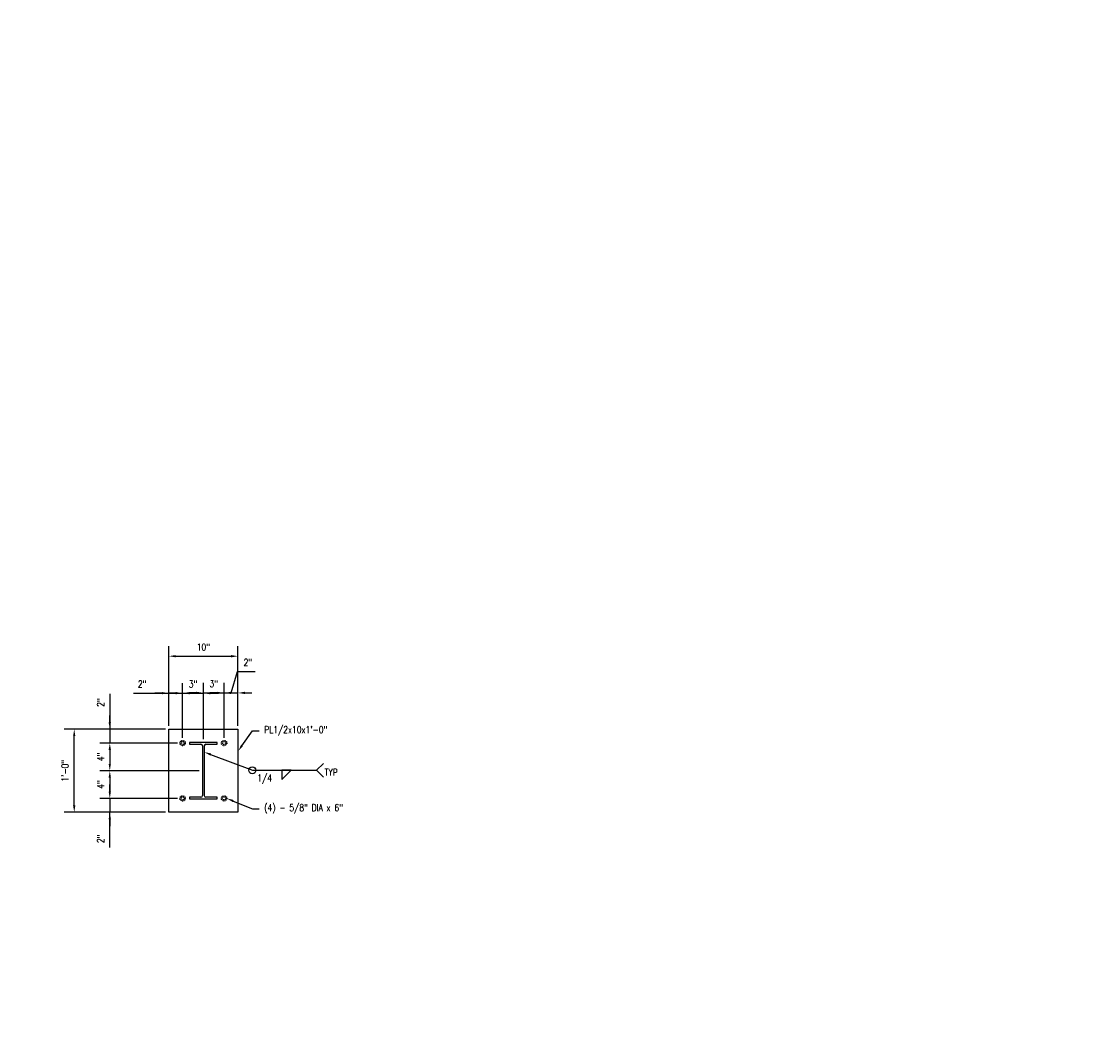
# Model space of a CAD drawing. Header units: inches. Extents: x -241 to 2916, y 110 to 330.
# Tile 13 of 40: x 833 to 986, y 112 to 260. Entities that reach past the tile are written whole.
import ezdxf
from ezdxf import colors
from ezdxf.entities.mleader import LeaderData, LeaderLine
from ezdxf.math import Vec2, Vec3

# ---------------------------------------------------------------- set-up
doc = ezdxf.new("R2010")
doc.units = ezdxf.units.IN
doc.header["$MEASUREMENT"] = 0
doc.linetypes.add('Hidden 3_32_', pattern=[0.140625, 0.09375, -0.046875])
doc.layers.get('Defpoints').update_dxf_attribs({"color": 243})
for name, color, linetype in [('S-ANNO-DIMS', 1, 'Continuous'), ('S-ANNO-NOTE', 2, 'Continuous'), ('S-DETL-HDLN', 90, 'Hidden 3_32_'), ('S-DETL-MEDM', 3, 'Continuous')]:
    doc.layers.add(name, color=color, linetype=linetype)
doc.layers.add('S-ANNO-SYMB', color=2, linetype='Continuous', lineweight=25)
doc.styles.add('Annotative', font='romans.shx', dxfattribs={"width": 0.8, "height": 0.125})
doc.dimstyles.new('Annotative', dxfattribs={"dimscale": 0, "dimtxt": 0.125, "dimasz": 0.125, "dimexe": 0.179688, "dimexo": 0.0625, "dimgap": 0.09, "dimtad": 1, "dimdec": 3, "dimzin": 3, "dimdsep": 46, "dimlunit": 4, "dimtxsty": 'Annotative', "dimcen": 0.09, "dimclrt": 2, "dimazin": 2, "dimtfac": 1, "dimtdec": 3, "dimtmove": 1, "dimatfit": 3, "dimfxl": 1, "dimtfill": 1, "dimfrac": 2, "dimtolj": 1, "dimtzin": 0, "dimarcsym": 0})

# ---------------------------------------------------------------- blocks, each defined once
blk = doc.blocks.new('*D75')
at = {"layer": 'Defpoints', "color": 0, "transparency": 16777216}
for p in [(864.13, 168.04), (854.13, 157.48), (864.13, 157.48)]:
    blk.add_point(p, dxfattribs=at)
at = {"layer": 'S-ANNO-DIMS', "color": 0, "lineweight": -2, "transparency": 16777216}
for p, q in [((854.13, 157.98), (854.13, 169.48)), ((864.13, 157.98), (864.13, 169.48)), ((855.13, 168.04), (863.13, 168.04))]:
    blk.add_line(p, q, dxfattribs=at)
at = {"layer": 'S-ANNO-DIMS', "color": 0, "transparency": 16777216}
for points in [[(855.13, 168.2), (855.13, 167.87), (854.13, 168.04)], [(863.13, 168.2), (863.13, 167.87), (864.13, 168.04)]]:
    blk.add_solid(points, dxfattribs=at)
at = {"layer": 'S-ANNO-DIMS', "color": 2, "lineweight": -3, "transparency": 16777216, "insert": (859.13, 169.35), "char_height": 1, "width": 2.4577, "attachment_point": 5, "style": 'Annotative'}
blk.add_mtext('\\A1;10"', dxfattribs=at)
blk = doc.blocks.new('*D76')
at = {"layer": 'Defpoints', "color": 0, "transparency": 16777216}
for p in [(856.13, 162.69), (854.13, 157.48), (856.13, 155.73)]:
    blk.add_point(p, dxfattribs=at)
at = {"layer": 'S-ANNO-DIMS', "color": 0, "lineweight": -2, "transparency": 16777216}
for p, q in [((849.01, 162.69), (854.13, 162.69)), ((853.13, 162.69), (852.13, 162.69)), ((854.13, 157.98), (854.13, 164.13)), ((854.13, 162.69), (856.13, 162.69)), ((854.13, 162.69), (856.13, 162.69)), ((856.13, 156.23), (856.13, 164.13)), ((857.13, 162.69), (858.13, 162.69))]:
    blk.add_line(p, q, dxfattribs=at)
at = {"layer": 'S-ANNO-DIMS', "color": 0, "transparency": 16777216}
for points in [[(853.13, 162.86), (853.13, 162.53), (854.13, 162.69)], [(857.13, 162.86), (857.13, 162.53), (856.13, 162.69)]]:
    blk.add_solid(points, dxfattribs=at)
at = {"layer": 'S-ANNO-DIMS', "color": 2, "lineweight": -3, "transparency": 16777216, "insert": (850.28, 164.01), "char_height": 1, "width": 1.5533, "attachment_point": 5, "style": 'Annotative'}
blk.add_mtext('\\A1;2"', dxfattribs=at)
blk = doc.blocks.new('*D77')
at = {"layer": 'Defpoints', "color": 0, "transparency": 16777216}
for p in [(859.13, 162.69), (856.13, 155.73), (859.13, 155.55)]:
    blk.add_point(p, dxfattribs=at)
at = {"layer": 'S-ANNO-DIMS', "color": 0, "lineweight": -2, "transparency": 16777216}
for p, q in [((855.13, 162.69), (854.13, 162.69)), ((856.13, 156.23), (856.13, 164.13)), ((856.13, 162.69), (859.13, 162.69)), ((859.13, 156.05), (859.13, 164.13)), ((860.13, 162.69), (861.13, 162.69))]:
    blk.add_line(p, q, dxfattribs=at)
at = {"layer": 'S-ANNO-DIMS', "color": 0, "transparency": 16777216}
for points in [[(855.13, 162.86), (855.13, 162.53), (856.13, 162.69)], [(860.13, 162.86), (860.13, 162.53), (859.13, 162.69)]]:
    blk.add_solid(points, dxfattribs=at)
at = {"layer": 'S-ANNO-DIMS', "color": 2, "lineweight": -3, "transparency": 16777216, "insert": (857.63, 164.01), "char_height": 1, "width": 1.5533, "attachment_point": 5, "style": 'Annotative'}
blk.add_mtext('\\A1;3"', dxfattribs=at)
blk = doc.blocks.new('*D78')
at = {"layer": 'Defpoints', "color": 0, "transparency": 16777216}
for p in [(862.13, 162.73), (859.13, 155.55), (862.13, 155.73)]:
    blk.add_point(p, dxfattribs=at)
at = {"layer": 'S-ANNO-DIMS', "color": 0, "lineweight": -2, "transparency": 16777216}
for p, q in [((858.13, 162.73), (857.13, 162.73)), ((859.13, 156.05), (859.13, 164.17)), ((859.13, 162.73), (862.13, 162.73)), ((862.13, 156.23), (862.13, 164.17)), ((863.13, 162.73), (864.13, 162.73))]:
    blk.add_line(p, q, dxfattribs=at)
at = {"layer": 'S-ANNO-DIMS', "color": 0, "transparency": 16777216}
for points in [[(858.13, 162.9), (858.13, 162.57), (859.13, 162.73)], [(863.13, 162.9), (863.13, 162.57), (862.13, 162.73)]]:
    blk.add_solid(points, dxfattribs=at)
at = {"layer": 'S-ANNO-DIMS', "color": 2, "lineweight": -3, "transparency": 16777216, "insert": (860.63, 164.05), "char_height": 1, "width": 1.5533, "attachment_point": 5, "style": 'Annotative'}
blk.add_mtext('\\A1;3"', dxfattribs=at)
blk = doc.blocks.new('*D79')
at = {"layer": 'Defpoints', "color": 0, "transparency": 16777216}
for p in [(864.13, 162.73), (864.13, 157.48), (862.13, 155.73)]:
    blk.add_point(p, dxfattribs=at)
at = {"layer": 'S-ANNO-DIMS', "color": 0, "lineweight": -2, "transparency": 16777216}
for p, q in [((863.13, 162.73), (864.06, 165.84)), ((864.06, 165.84), (866.61, 165.84)), ((861.13, 162.73), (860.13, 162.73)), ((862.13, 156.23), (862.13, 164.17)), ((862.13, 162.73), (864.13, 162.73)), ((862.13, 162.73), (864.13, 162.73)), ((864.13, 157.98), (864.13, 164.17)), ((865.13, 162.73), (866.13, 162.73))]:
    blk.add_line(p, q, dxfattribs=at)
at = {"layer": 'S-ANNO-DIMS', "color": 0, "transparency": 16777216}
for points in [[(861.13, 162.9), (861.13, 162.57), (862.13, 162.73)], [(865.13, 162.9), (865.13, 162.57), (864.13, 162.73)]]:
    blk.add_solid(points, dxfattribs=at)
at = {"layer": 'S-ANNO-DIMS', "color": 2, "lineweight": -3, "transparency": 16777216, "insert": (865.56, 167.16), "char_height": 1, "width": 1.5533, "attachment_point": 5, "style": 'Annotative'}
blk.add_mtext('\\A1;2"', dxfattribs=at)
blk = doc.blocks.new('*D80')
at = {"layer": 'Defpoints', "color": 0, "transparency": 16777216}
for p in [(854.13, 157.48), (845.6, 155.48), (855.89, 155.48)]:
    blk.add_point(p, dxfattribs=at)
at = {"layer": 'S-ANNO-DIMS', "color": 0, "lineweight": -2, "transparency": 16777216}
for p, q in [((845.6, 162.6), (845.6, 157.48)), ((845.6, 158.48), (845.6, 159.48)), ((853.63, 157.48), (844.16, 157.48)), ((845.6, 157.48), (845.6, 155.48)), ((845.6, 157.48), (845.6, 155.48)), ((855.39, 155.48), (844.16, 155.48)), ((845.6, 154.48), (845.6, 153.48))]:
    blk.add_line(p, q, dxfattribs=at)
at = {"layer": 'S-ANNO-DIMS', "color": 0, "transparency": 16777216}
for points in [[(845.43, 158.48), (845.76, 158.48), (845.6, 157.48)], [(845.43, 154.48), (845.76, 154.48), (845.6, 155.48)]]:
    blk.add_solid(points, dxfattribs=at)
at = {"layer": 'S-ANNO-DIMS', "color": 2, "lineweight": -3, "transparency": 16777216, "insert": (844.28, 161.33), "char_height": 1, "width": 1.5533, "attachment_point": 5, "rotation": 90, "style": 'Annotative'}
blk.add_mtext('\\A1;2"', dxfattribs=at)
blk = doc.blocks.new('*D81')
at = {"layer": 'Defpoints', "color": 0, "transparency": 16777216}
for p in [(855.89, 155.48), (845.6, 151.48), (859.01, 151.48)]:
    blk.add_point(p, dxfattribs=at)
at = {"layer": 'S-ANNO-DIMS', "color": 0, "lineweight": -2, "transparency": 16777216}
for p, q in [((855.39, 155.48), (844.16, 155.48)), ((845.6, 154.48), (845.6, 152.48)), ((858.51, 151.48), (844.16, 151.48))]:
    blk.add_line(p, q, dxfattribs=at)
at = {"layer": 'S-ANNO-DIMS', "color": 0, "transparency": 16777216}
for points in [[(845.43, 154.48), (845.76, 154.48), (845.6, 155.48)], [(845.43, 152.48), (845.76, 152.48), (845.6, 151.48)]]:
    blk.add_solid(points, dxfattribs=at)
at = {"layer": 'S-ANNO-DIMS', "color": 2, "lineweight": -3, "transparency": 16777216, "insert": (844.28, 153.48), "char_height": 1, "width": 1.5533, "attachment_point": 5, "rotation": 90, "style": 'Annotative'}
blk.add_mtext('\\A1;4"', dxfattribs=at)
blk = doc.blocks.new('*D82')
at = {"layer": 'Defpoints', "color": 0, "transparency": 16777216}
for p in [(859.01, 151.48), (845.6, 147.48), (855.89, 147.48)]:
    blk.add_point(p, dxfattribs=at)
at = {"layer": 'S-ANNO-DIMS', "color": 0, "lineweight": -2, "transparency": 16777216}
for p, q in [((858.51, 151.48), (844.16, 151.48)), ((845.6, 150.48), (845.6, 148.48)), ((855.39, 147.48), (844.16, 147.48))]:
    blk.add_line(p, q, dxfattribs=at)
at = {"layer": 'S-ANNO-DIMS', "color": 0, "transparency": 16777216}
for points in [[(845.43, 150.48), (845.76, 150.48), (845.6, 151.48)], [(845.43, 148.48), (845.76, 148.48), (845.6, 147.48)]]:
    blk.add_solid(points, dxfattribs=at)
at = {"layer": 'S-ANNO-DIMS', "color": 2, "lineweight": -3, "transparency": 16777216, "insert": (844.28, 149.48), "char_height": 1, "width": 1.5533, "attachment_point": 5, "rotation": 90, "style": 'Annotative'}
blk.add_mtext('\\A1;4"', dxfattribs=at)
blk = doc.blocks.new('*D83')
at = {"layer": 'Defpoints', "color": 0, "transparency": 16777216}
for p in [(855.89, 147.48), (845.6, 145.48), (854.13, 145.48)]:
    blk.add_point(p, dxfattribs=at)
at = {"layer": 'S-ANNO-DIMS', "color": 0, "lineweight": -2, "transparency": 16777216}
for p, q in [((845.6, 148.48), (845.6, 149.48)), ((855.39, 147.48), (844.16, 147.48)), ((845.6, 147.48), (845.6, 145.48)), ((845.6, 147.48), (845.6, 145.48)), ((853.63, 145.48), (844.16, 145.48)), ((845.6, 140.37), (845.6, 145.48)), ((845.6, 144.48), (845.6, 143.48))]:
    blk.add_line(p, q, dxfattribs=at)
at = {"layer": 'S-ANNO-DIMS', "color": 0, "transparency": 16777216}
for points in [[(845.43, 148.48), (845.76, 148.48), (845.6, 147.48)], [(845.43, 144.48), (845.76, 144.48), (845.6, 145.48)]]:
    blk.add_solid(points, dxfattribs=at)
at = {"layer": 'S-ANNO-DIMS', "color": 2, "lineweight": -3, "transparency": 16777216, "insert": (844.28, 141.64), "char_height": 1, "width": 1.5533, "attachment_point": 5, "rotation": 90, "style": 'Annotative'}
blk.add_mtext('\\A1;2"', dxfattribs=at)
blk = doc.blocks.new('*D84')
at = {"layer": 'Defpoints', "color": 0, "transparency": 16777216}
for p in [(840.46, 157.48), (854.13, 157.48), (854.13, 145.48)]:
    blk.add_point(p, dxfattribs=at)
at = {"layer": 'S-ANNO-DIMS', "color": 0, "lineweight": -2, "transparency": 16777216}
for p, q in [((853.63, 157.48), (839.02, 157.48)), ((840.46, 146.48), (840.46, 156.48)), ((853.63, 145.48), (839.02, 145.48))]:
    blk.add_line(p, q, dxfattribs=at)
at = {"layer": 'S-ANNO-DIMS', "color": 0, "transparency": 16777216}
for points in [[(840.29, 156.48), (840.62, 156.48), (840.46, 157.48)], [(840.29, 146.48), (840.62, 146.48), (840.46, 145.48)]]:
    blk.add_solid(points, dxfattribs=at)
at = {"layer": 'S-ANNO-DIMS', "color": 2, "lineweight": -3, "transparency": 16777216, "insert": (839.14, 151.48), "char_height": 1, "width": 4.1093, "attachment_point": 5, "rotation": 90, "style": 'Annotative'}
blk.add_mtext('\\A1;1\'-0"', dxfattribs=at)
blk = doc.blocks.new('HDR-Si_Weld-Symbol - Bottom-2029512-SECTION B2')
at = {"layer": 'S-ANNO-NOTE', "lineweight": -3}
for p, q in [((0.661, 0), (0.786, 0.125)), ((-0.437, 0), (0.671, 0)), ((0.031, -0.169), (0.2, 0)), ((0.031, 0), (0.031, -0.169)), ((0.2, 0), (0.031, 0)), ((0.661, 0), (0.786, -0.125))]:
    blk.add_line(p, q, dxfattribs=at)
blk.add_circle((-0.5, 0), 0.0625, dxfattribs=at)

msp = doc.modelspace()

# ---------------------------------------------------------------- linework, layer by layer
at = {"layer": 'S-DETL-HDLN', "lineweight": -3}
for centre, radius in [((856.1288, 155.4841), 0.3905), ((856.1288, 155.4841), 0.2344), ((862.1288, 155.4841), 0.3905), ((862.1288, 155.4841), 0.2344), ((856.1288, 147.4841), 0.3905), ((856.1288, 147.4841), 0.2344), ((862.1288, 147.4841), 0.3905), ((862.1288, 147.4841), 0.2344)]:
    msp.add_circle(centre, radius, dxfattribs=at)
at = {"layer": 'S-DETL-MEDM', "lineweight": -3}
for p, q in [((854.1288, 157.4841), (864.1288, 157.4841)), ((854.1288, 145.4841), (854.1288, 157.4841)), ((864.1288, 157.4841), (864.1288, 145.4841)), ((861.1363, 155.5541), (857.1213, 155.5541)), ((857.1213, 155.5541), (857.1213, 155.3091)), ((857.1213, 155.3091), (858.7774, 155.3091)), ((859.0138, 155.0727), (859.0138, 147.8955)), ((859.2438, 155.0727), (859.2438, 147.8955)), ((859.4802, 155.3091), (861.1363, 155.3091)), ((861.1363, 155.3091), (861.1363, 155.5541)), ((858.7774, 147.6591), (857.1213, 147.6591)), ((857.1213, 147.6591), (857.1213, 147.4141)), ((857.1213, 147.4141), (861.1363, 147.4141)), ((861.1363, 147.6591), (859.4802, 147.6591)), ((861.1363, 147.4141), (861.1363, 147.6591)), ((864.1288, 145.4841), (854.1288, 145.4841))]:
    msp.add_line(p, q, dxfattribs=at)
for centre, start, end in [((858.7774, 155.0727), 0, 90), ((859.4802, 155.0727), 90, 180), ((858.7774, 147.8955), 270, 0), ((859.4802, 147.8955), 180, 270)]:
    msp.add_arc(centre, 0.2364, start, end, dxfattribs=at)

# ---------------------------------------------------------------- block references
at = {"layer": 'S-ANNO-SYMB', "lineweight": -3, "xscale": 8, "yscale": 8, "zscale": 8}
msp.add_blockref('HDR-Si_Weld-Symbol - Bottom-2029512-SECTION B2', (870.2045, 151.5465), dxfattribs=at)

# ---------------------------------------------------------------- texts
at = {"layer": 'S-ANNO-NOTE', "lineweight": -3, "char_height": 1, "line_spacing_factor": 0.981704, "style": 'Annotative'}
for s, insert, width, attachment_point in [('\\pxqc,t3.2,6.4,9.6,12.8,16,19.2,22.4,25.6,28.8,32,35.2,38.4,41.6,44.8,48,51.2,54.4,57.6,60.8,64,67.2,70.4,73.6,76.8,80,83.2,86.4,89.6,92.8,96,99.2,102.4;{1/4}', (867.9859, 150.9395), 2.499528, 2), ('\\pxt3.2,6.4,9.6,12.8,16,19.2,22.4,25.6,28.8,32,35.2,38.4,41.6,44.8,48,51.2,54.4,57.6,60.8,64,67.2,70.4,73.6,76.8,80,83.2,86.4,89.6,92.8,96,99.2,102.4;{TYP}', (876.6587, 151.2748), 2.217323, 4)]:
    msp.add_mtext(s, dxfattribs=dict(at, insert=insert, width=width, attachment_point=attachment_point))

# ---------------------------------------------------------------- dimensions: what is measured, and where the dimension line sits
at = {"layer": 'S-ANNO-DIMS', "lineweight": -3}
for base, p1, picture, middle in [((864.1288, 168.0377), (854.1288, 157.4841), '*D75', (859.1288, 169.3529)), ((864.1288, 162.7321), (862.1288, 155.7273), '*D79', (864.7826, 167.1601))]:
    dim = msp.add_linear_dim(base=base, p1=p1, p2=(864.1288, 157.4841), dimstyle='Annotative', override={"dimpost": '\\X', "dimtfill": 0}, dxfattribs=at)
    dim.commit()
    dim.dimension.update_dxf_attribs({"geometry": picture, "text_midpoint": middle})
for base, p1, p2, picture, middle in [((856.1288, 162.6932), (854.1288, 157.4841), (856.1288, 155.7273), '*D76', (850.285, 162.6932)), ((859.1288, 162.6932), (856.1288, 155.7273), (859.1288, 155.5541), '*D77', (857.6288, 162.6932)), ((862.1288, 162.7321), (859.1288, 155.5541), (862.1288, 155.7273), '*D78', (860.6288, 162.7321))]:
    dim = msp.add_linear_dim(base=base, p1=p1, p2=p2, dimstyle='Annotative', override={"dimpost": '\\X', "dimtfill": 0}, dxfattribs=at)
    dim.commit()
    dim.dimension.update_dxf_attribs({"geometry": picture, "text_midpoint": middle, "dimtype": 160})
for base, p1, p2, picture, middle in [((845.5966, 155.4841), (854.1288, 157.4841), (855.8856, 155.4841), '*D80', (845.5966, 161.3279)), ((845.5966, 151.4841), (855.8856, 155.4841), (859.0138, 151.4841), '*D81', (845.5966, 153.4841)), ((845.5966, 147.4841), (859.0138, 151.4841), (855.8856, 147.4841), '*D82', (845.5966, 149.4841)), ((845.5966, 145.4841), (855.8856, 147.4841), (854.1288, 145.4841), '*D83', (845.5966, 141.6403))]:
    dim = msp.add_linear_dim(base=base, p1=p1, p2=p2, angle=90, dimstyle='Annotative', override={"dimpost": '\\X', "dimtfill": 0}, dxfattribs=at)
    dim.commit()
    dim.dimension.update_dxf_attribs({"geometry": picture, "text_midpoint": middle, "dimtype": 160})
dim = msp.add_linear_dim(base=(840.4567, 157.4841), p1=(854.1288, 145.4841), p2=(854.1288, 157.4841), angle=90, dimstyle='Annotative', override={"dimpost": '\\X', "dimtfill": 0}, dxfattribs=at)
dim.commit()
dim.dimension.update_dxf_attribs({"geometry": '*D84', "text_midpoint": (839.1414, 151.4841)})

# ---------------------------------------------------------------- leaders
at = {"layer": 'S-ANNO-NOTE', "lineweight": -3}
ml = msp.add_multileader_mtext('Standard', dxfattribs=at)
ml.set_content('C4x5.4 TYP PURLIN', color=256, style='Annotative')
ml.set_leader_properties(color=1, linetype='ByLayer', lineweight=-1)
ml.build(insert=Vec2(0, 0))
ml.multileader.update_dxf_attribs({"text_right_attachment_type": 3, "dogleg_length": 0.125, "arrow_head_size": 3, "scale": 24})
ctx = ml.context
ctx.base_point, ctx.scale, ctx.char_height, ctx.arrow_head_size, ctx.landing_gap_size, ctx.plane_origin = Vec3(1237.0427, 258.2727), 24, 3, 3, 2.16, Vec3(1274.5036, 237.9412)
ctx.right_attachment, ctx.text_align_type = 3, 2
notes = []
notes.append((ctx, [(0, (1, 1, 0), (1264.7055, 253.2727), (-1, 0), 3, [(0, [(1281.6139, 234.4294)], 0, [])])]))
ctx.mtext.insert, ctx.mtext.width, ctx.mtext.alignment, ctx.mtext.flow_direction = Vec3(1259.5455, 259.7727), 27.100995, 3, 5
ml = msp.add_multileader_mtext('Standard', dxfattribs=at)
ml.set_content('METAL ROOFING', color=256, style='Annotative')
ml.set_leader_properties(color=1, linetype='ByLayer', lineweight=-1)
ml.build(insert=Vec2(0, 0))
ml.multileader.update_dxf_attribs({"text_right_attachment_type": 3, "dogleg_length": 0.125, "arrow_head_size": 3, "scale": 24})
ctx = ml.context
ctx.base_point, ctx.scale, ctx.char_height, ctx.arrow_head_size, ctx.landing_gap_size, ctx.plane_origin = Vec3(1237.0427, 245.7142), 24, 3, 3, 2.16, Vec3(1279.1533, 234.3783)
ctx.right_attachment, ctx.text_align_type = 3, 2
notes.append((ctx, [(0, (1, 1, 0), (1258.877, 240.7142), (-1, 0), 3, [(0, [(1279.1533, 234.3783)], 0, [])])]))
ctx.mtext.insert, ctx.mtext.width, ctx.mtext.alignment, ctx.mtext.flow_direction = Vec3(1253.717, 247.2142), 16.282553, 3, 5
ml = msp.add_multileader_mtext('Standard', dxfattribs=at)
ml.set_content('METAL SIDING', color=256, style='Annotative')
ml.set_leader_properties(color=1, linetype='ByLayer', lineweight=-1)
ml.build(insert=Vec2(0, 0))
ml.multileader.update_dxf_attribs({"text_right_attachment_type": 3, "dogleg_length": 0.375, "arrow_head_size": 3, "scale": 24})
ctx = ml.context
ctx.base_point, ctx.scale, ctx.char_height, ctx.arrow_head_size, ctx.landing_gap_size, ctx.plane_origin = Vec3(1251.8964, 220.1018), 24, 3, 3, 2.16, Vec3(1283.4599, 219.6362)
ctx.right_attachment, ctx.text_align_type = 3, 2
notes.append((ctx, [(0, (1, 1, 0), (1275.9592, 215.1018), (-1, 0), 9, [(0, [(1283.6533, 219.6362)], 0, [])])]))
ctx.mtext.insert, ctx.mtext.width, ctx.mtext.alignment, ctx.mtext.flow_direction = Vec3(1264.7992, 221.6018), 13.240565, 3, 5
ml = msp.add_multileader_mtext('Standard', dxfattribs=at)
ml.set_content('C4x5.4 TYP GIRT', color=256, style='Annotative')
ml.set_leader_properties(color=1, linetype='ByLayer', lineweight=-1)
ml.build(insert=Vec2(0, 0))
ml.multileader.update_dxf_attribs({"text_right_attachment_type": 3, "dogleg_length": 0.125, "arrow_head_size": 3, "scale": 24})
ctx = ml.context
ctx.base_point, ctx.scale, ctx.char_height, ctx.arrow_head_size, ctx.landing_gap_size, ctx.plane_origin = Vec3(1257.5364, 174.4251), 24, 3, 3, 2.16, Vec3(1287.1533, 160)
ctx.right_attachment, ctx.text_align_type = 3, 2
notes.append((ctx, [(0, (1, 1, 0), (1280.8564, 169.4251), (-1, 0), 3, [(0, [(1287.1533, 160)], 0, [])])]))
ctx.mtext.insert, ctx.mtext.width, ctx.mtext.alignment, ctx.mtext.flow_direction = Vec3(1275.6964, 175.9251), 19.9331, 3, 5
ml = msp.add_multileader_mtext('Standard', dxfattribs=at)
ml.set_content('FOUR WAY ROLLER BRACKET CONNECTED TO WT FOR POWER AND GROUNDING CABLES, TYP.\\PREFER TO E-513.', color=256, style='Annotative')
ml.set_leader_properties(color=1, linetype='ByLayer', lineweight=-1)
ml.build(insert=Vec2(0, 0))
ml.multileader.update_dxf_attribs({"text_right_attachment_type": 3, "dogleg_length": 0.375, "arrow_head_size": 3, "scale": 24})
ctx = ml.context
ctx.base_point, ctx.scale, ctx.char_height, ctx.arrow_head_size, ctx.landing_gap_size, ctx.plane_origin = Vec3(1229.1133, 132.4549), 24, 3, 3, 2.16, Vec3(1283.4599, 121.9894)
ctx.right_attachment, ctx.text_align_type = 3, 2
notes.append((ctx, [(0, (1, 1, 0), (1294.5453, 117.4549), (-1, 0), 3.1691, [(0, [(1315.9476, 156.9901)], 0, [])])]))
ctx.mtext.insert, ctx.mtext.width, ctx.mtext.alignment, ctx.mtext.flow_direction = Vec3(1289.2162, 133.9549), 61.263844, 3, 5
ml = msp.add_multileader_mtext('Standard', dxfattribs=at)
ml.set_content('\\A1;PL1/2x10x1\'-0"', color=256, style='Annotative')
ml.set_leader_properties(color=1, linetype='ByLayer', lineweight=-1)
ml.build(insert=Vec2(0, 0))
ml.multileader.update_dxf_attribs({"text_right_attachment_type": 3, "dogleg_length": 0.125, "arrow_head_size": 1, "scale": 8})
ctx = ml.context
ctx.base_point, ctx.scale, ctx.char_height, ctx.arrow_head_size, ctx.landing_gap_size, ctx.plane_origin = Vec3(867.2045, 157.2443), 8, 1, 1, 0.72, Vec3(864.294, 155.1026)
ctx.right_attachment = 3
notes.append((ctx, [(0, (1, 1, 0), (866.2045, 157.2443), (1, 0), 1, [(0, [(864.1288, 154.2873)], 0, [])])]))
ctx.mtext.insert, ctx.mtext.width, ctx.mtext.flow_direction = Vec3(867.9245, 157.911), 11.454381, 5
ml = msp.add_multileader_mtext('Standard', dxfattribs=at)
ml.set_content('FOUR WAY ROLLER BRACKET CONNECTED TO WT FOR POWER AND GROUNDING CABLES, TYP.\\PREFER TO E-513.', color=256, style='Annotative')
ml.set_leader_properties(color=1, linetype='ByLayer', lineweight=-1)
ml.build(insert=Vec2(0, 0))
ml.multileader.update_dxf_attribs({"text_right_attachment_type": 3, "dogleg_length": 0.375, "arrow_head_size": 3, "scale": 24})
ctx = ml.context
ctx.base_point, ctx.scale, ctx.char_height, ctx.arrow_head_size, ctx.landing_gap_size, ctx.plane_origin = Vec3(1787.2396, 122.3042), 24, 3, 3, 2.16, Vec3(1870.5004, 109.746)
ctx.right_attachment, ctx.text_align_type = 3, 2
notes.append((ctx, [(0, (1, 1, 0), (1881.5858, 112.3042), (-1, 0), 3.1691, [(0, [(1910.9369, 154.8602)], 0, [])])]))
ctx.mtext.insert, ctx.mtext.width, ctx.mtext.alignment, ctx.mtext.flow_direction = Vec3(1876.2568, 123.8042), 88.226096, 3, 5
ml = msp.add_multileader_mtext('Standard', dxfattribs=at)
ml.set_content('', color=256, style='Annotative')
ml.set_leader_properties(color=256, linetype='ByLayer', lineweight=-1)
ml.build(insert=Vec2(0, 0))
ml.multileader.update_dxf_attribs({"text_right_attachment_type": 3, "dogleg_length": 0.36, "arrow_head_size": 1, "scale": 8})
ctx = ml.context
ctx.base_point, ctx.scale, ctx.char_height, ctx.arrow_head_size, ctx.landing_gap_size, ctx.plane_origin = Vec3(866.7045, 151.5465), 8, 1, 1, 0.72, Vec3(859.2438, 154.1853)
ctx.right_attachment = 3
notes.append((ctx, [(0, (1, 1, 0), (866.2045, 151.5465), (1, 0), 0.5, [(0, [(859.2438, 154.1853)], 0, [])])]))
ctx.mtext.insert, ctx.mtext.flow_direction = Vec3(867.4245, 152.0465), 5
ml = msp.add_multileader_mtext('Standard', dxfattribs=at)
ml.set_content('\\A1;(4) - 5/8" DIA x 6"', color=256, style='Annotative')
ml.set_leader_properties(color=1, linetype='ByLayer', lineweight=-1)
ml.build(insert=Vec2(0, 0))
ml.multileader.update_dxf_attribs({"text_right_attachment_type": 3, "dogleg_length": 0.125, "arrow_head_size": 1, "scale": 8})
ctx = ml.context
ctx.base_point, ctx.scale, ctx.char_height, ctx.arrow_head_size, ctx.landing_gap_size, ctx.plane_origin = Vec3(867.2045, 145.969), 8, 1, 1, 0.72, Vec3(862.5193, 147.4841)
ctx.right_attachment = 3
notes.append((ctx, [(0, (1, 1, 0), (866.2045, 145.969), (1, 0), 1, [(0, [(862.5193, 147.4841)], 0, [])])]))
ctx.mtext.insert, ctx.mtext.width, ctx.mtext.flow_direction = Vec3(867.9245, 146.6356), 13.728992, 5
ml = msp.add_multileader_mtext('Standard', dxfattribs=at)
ml.set_content('\\A1;REF. B1/S-508 TYP', color=256, style='Annotative')
ml.set_leader_properties(color=1, linetype='ByLayer', lineweight=-1)
ml.build(insert=Vec2(0, 0))
ml.multileader.update_dxf_attribs({"text_right_attachment_type": 3, "dogleg_length": 0.125, "arrow_head_size": 1, "scale": 8})
ctx = ml.context
ctx.base_point, ctx.scale, ctx.char_height, ctx.arrow_head_size, ctx.landing_gap_size, ctx.plane_origin = Vec3(784.2742, 138.0924), 8, 1, 1, 0.72, Vec3(807.4338, 131.2939)
ctx.right_attachment = 3
notes.append((ctx, [(0, (1, 1, 0), (799.1713, 137.9019), (-1, 0), 1, [(0, [(805.6883, 137.5434)], 0, [])])]))
ctx.mtext.insert, ctx.mtext.width, ctx.mtext.flow_direction = Vec3(784.9942, 138.7591), 13.01943, 5
for ctx, leaders in notes:
    for number, flags, end, landing, length, lines in leaders:
        leader = LeaderData()
        leader.index, (leader.has_last_leader_line, leader.has_dogleg_vector, leader.attachment_direction) = number, flags
        leader.last_leader_point, leader.dogleg_vector, leader.dogleg_length = Vec3(end), Vec3(landing), length
        for number, points, colour, breaks in lines:
            line = LeaderLine()
            line.index, line.vertices, line.color, line.breaks = number, Vec3.list(points), colors.encode_raw_color(colour), breaks
            leader.lines.append(line)
        ctx.leaders.append(leader)

doc.saveas('drawing.dxf')
